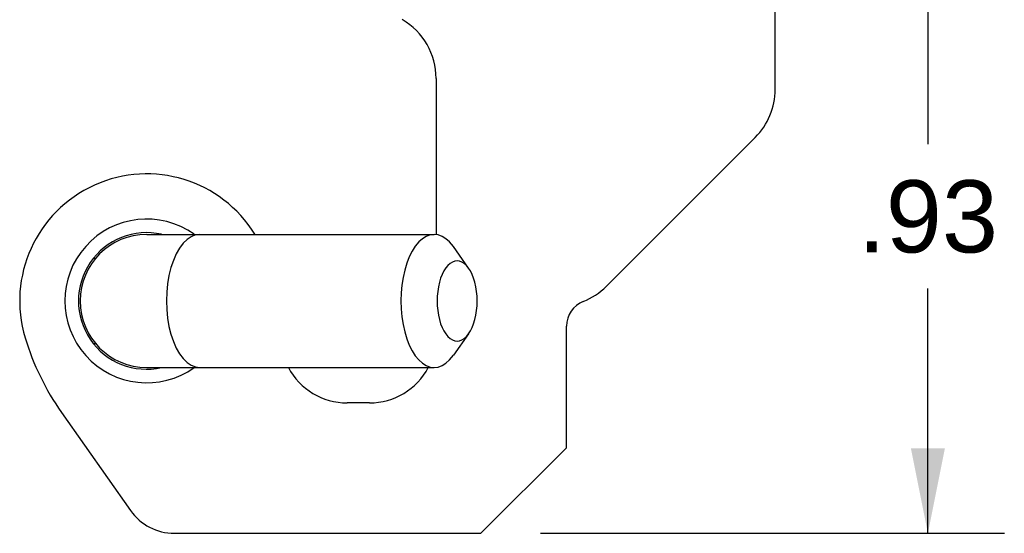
# Model space of a CAD drawing. Header units: inches. Extents: x 0 to 13.8, y 0 to 10.6.
# Tile 4 of 22: x 1.509 to 2.959, y 6.549 to 7.305. Entities that reach past the tile are written whole.
import ezdxf

# ---------------------------------------------------------------- set-up
doc = ezdxf.new("R2010")
doc.units = ezdxf.units.IN
doc.header["$LTSCALE"] = 0.75625
doc.header["$MEASUREMENT"] = 0
doc.layers.get('0').update_dxf_attribs({"linetype": 'CONTINUOUS'})
doc.styles.get("Standard").update_dxf_attribs({"font": 'arial.ttf'})
doc.dimstyles.new('DIMSTYLE_1', dxfattribs={"dimtxt": 0.10625, "dimasz": 0.125, "dimexe": 0.09, "dimexo": 0.07, "dimgap": 0.0425, "dimtad": 0, "dimtih": 1, "dimtoh": 1, "dimzin": 4, "dimdsep": 46, "dimtxsty": 'Standard', "dimblk": '_FILLED', "dimblk1": '_FILLED', "dimblk2": '_FILLED', "dimcen": 0.09, "dimadec": 3, "dimazin": 1, "dimtfac": 1, "dimtdec": 3, "dimtofl": 0, "dimtmove": 0, "dimatfit": 3, "dimldrblk": '_FILLED', "dimfxl": 0, "dimtolj": 1, "dimtzin": 4, "dimarcsym": 0})

# ---------------------------------------------------------------- blocks, each defined once
blk = doc.blocks.new('_FILLED')
at = {"color": 0, "linetype": 'ByBlock'}
blk.add_solid([(0, 0), (-1, 0.2), (-1, -0.2)], dxfattribs=at)
blk = doc.blocks.new('*D1')
at = {"color": 2, "linetype": 'Continuous'}
for p, q in [((2.5517, 7.4818), (2.9586, 7.4818)), ((2.8461, 7.4818), (2.8461, 7.1215)), ((2.8461, 6.5488), (2.8461, 6.909)), ((2.2757, 6.5488), (2.9586, 6.5488))]:
    blk.add_line(p, q, dxfattribs=at)
at = {"color": 2, "linetype": 'Continuous', "xscale": 0.125, "yscale": 0.125, "zscale": 0.125}
for p, rotation in [((2.8461, 7.4818), 90), ((2.8461, 6.5488), 270)]:
    blk.add_blockref('_FILLED', p, dxfattribs=dict(at, rotation=rotation))
at = {"color": 2, "linetype": 'Continuous', "insert": (2.8461, 7.0684), "char_height": 0.10625, "width": 0.20618, "attachment_point": 2, "line_spacing_factor": 0.9}
blk.add_mtext('.93', dxfattribs=at)

msp = doc.modelspace()

# ---------------------------------------------------------------- linework, layer by layer
at = {"color": 7, "linetype": 'Continuous'}
for p, q in [((2.6212, 7.2022), (2.6212, 7.3248)), ((2.1222, 7.2183), (2.1222, 6.9888)), ((2.3727, 6.9123), (2.5919, 7.1315)), ((1.6962, 6.9888), (2.1193, 6.9888)), ((2.1701, 6.939), (2.1476, 6.9708)), ((2.1701, 6.8426), (2.1476, 6.8108)), ((2.3142, 6.6748), (2.3142, 6.8538)), ((1.6962, 6.7928), (2.1193, 6.7928)), ((2.0242, 6.7408), (1.9912, 6.7408)), ((1.5708, 6.7266), (1.6722, 6.5824)), ((2.1882, 6.5488), (2.3142, 6.6748)), ((1.7368, 6.5488), (2.1882, 6.5488))]:
    msp.add_line(p, q, dxfattribs=at)
for points in [[(1.7742, 6.9888), (1.7678, 6.9879), (1.7615, 6.9854), (1.7555, 6.9813), (1.7497, 6.9757), (1.7444, 6.9685), (1.7396, 6.9601), (1.7354, 6.9504), (1.7318, 6.9398), (1.729, 6.9283), (1.7269, 6.9161), (1.7257, 6.9036), (1.7252, 6.8908)], [(2.1193, 6.9888), (2.1134, 6.9881), (2.1076, 6.9859), (2.102, 6.9824), (2.0966, 6.9776), (2.0915, 6.9714), (2.0868, 6.9641), (2.0827, 6.9558), (2.079, 6.9465), (2.076, 6.9363), (2.0735, 6.9255), (2.0718, 6.9142), (2.0707, 6.9026), (2.0703, 6.8908)], [(2.1476, 6.9708), (2.1421, 6.9776), (2.1367, 6.9824), (2.1311, 6.9859), (2.1252, 6.9881), (2.1193, 6.9888)], [(2.1701, 6.939), (2.1668, 6.943), (2.1636, 6.9459), (2.1602, 6.9481), (2.1567, 6.9494), (2.1531, 6.9498), (2.1496, 6.9494), (2.1461, 6.9481), (2.1427, 6.9459), (2.1394, 6.943), (2.1364, 6.9393), (2.1336, 6.9349), (2.131, 6.9299), (2.1288, 6.9243), (2.127, 6.9182), (2.1255, 6.9117), (2.1245, 6.9049), (2.1238, 6.8979), (2.1236, 6.8908)], [(2.1826, 6.8908), (2.1824, 6.8979), (2.1818, 6.9049), (2.1807, 6.9117), (2.1792, 6.9182), (2.1774, 6.9243), (2.1752, 6.9299), (2.1727, 6.9349), (2.1701, 6.939)], [(1.7252, 6.8908), (1.7257, 6.878), (1.7269, 6.8654), (1.729, 6.8533), (1.7318, 6.8418), (1.7354, 6.8311), (1.7396, 6.8215), (1.7444, 6.813), (1.7497, 6.8059), (1.7555, 6.8002), (1.7615, 6.7961), (1.7678, 6.7936), (1.7742, 6.7928)], [(2.0703, 6.8908), (2.0707, 6.879), (2.0718, 6.8673), (2.0735, 6.856), (2.076, 6.8452), (2.079, 6.8351), (2.0827, 6.8258), (2.0868, 6.8174), (2.0915, 6.8101), (2.0966, 6.804), (2.102, 6.7992), (2.1076, 6.7956), (2.1134, 6.7935), (2.1193, 6.7928)], [(2.1236, 6.8908), (2.1238, 6.8836), (2.1245, 6.8767), (2.1255, 6.8699), (2.127, 6.8634), (2.1288, 6.8573), (2.131, 6.8517), (2.1336, 6.8466), (2.1364, 6.8422), (2.1394, 6.8385), (2.1427, 6.8356), (2.1461, 6.8335), (2.1496, 6.8322), (2.1531, 6.8318), (2.1567, 6.8322), (2.1602, 6.8335), (2.1636, 6.8356), (2.1668, 6.8386), (2.1701, 6.8426)], [(2.1701, 6.8426), (2.1727, 6.8466), (2.1752, 6.8517), (2.1774, 6.8573), (2.1792, 6.8634), (2.1807, 6.8699), (2.1818, 6.8767), (2.1824, 6.8836), (2.1826, 6.8908)], [(2.1193, 6.7928), (2.1252, 6.7935), (2.1311, 6.7956), (2.1367, 6.7992), (2.1421, 6.804), (2.1476, 6.8108)]]:
    msp.add_lwpolyline(points, dxfattribs=at)
for centre, radius, start, end in [((2.0222, 7.2183), 0.1, 0, 59.908), ((2.5212, 7.2022), 0.1, 315, 360), ((1.6962, 6.8908), 0.187, 31.6278, 196.8439), ((1.6962, 6.8908), 0.1205, 54.5062, 305.5183), ((1.6962, 6.8908), 0.1005, 77.4841, 282.5159), ((1.6962, 6.8908), 0.098, 90, 270), ((1.6212, 6.8908), 0.0625, 90.4694, 93.3764), ((2.302, 6.983), 0.1, 291.6096, 315), ((2.3532, 6.8538), 0.039, 111.6096, 180), ((1.8864, 6.9483), 0.3857, 196.8439, 215.1), ((1.6212, 6.8908), 0.0625, 266.6308, 269.5313), ((1.9912, 6.8388), 0.098, 208.0303, 270), ((2.0242, 6.8388), 0.098, 270, 331.9697), ((1.7368, 6.6278), 0.079, 215.1, 270)]:
    msp.add_arc(centre, radius, start, end, dxfattribs=at)

# ---------------------------------------------------------------- dimensions: what is measured, and where the dimension line sits
at = {"color": 2, "linetype": 'Continuous'}
dim = msp.add_linear_dim(base=(2.8461, 6.5488), p1=(2.4817, 7.4818), p2=(2.2057, 6.5488), angle=270, dimstyle='DIMSTYLE_1', dxfattribs=at)
dim.commit()
dim.dimension.update_dxf_attribs({"geometry": '*D1', "text_midpoint": (2.8492, 7.0147), "dimtype": 160})

doc.saveas('drawing.dxf')
